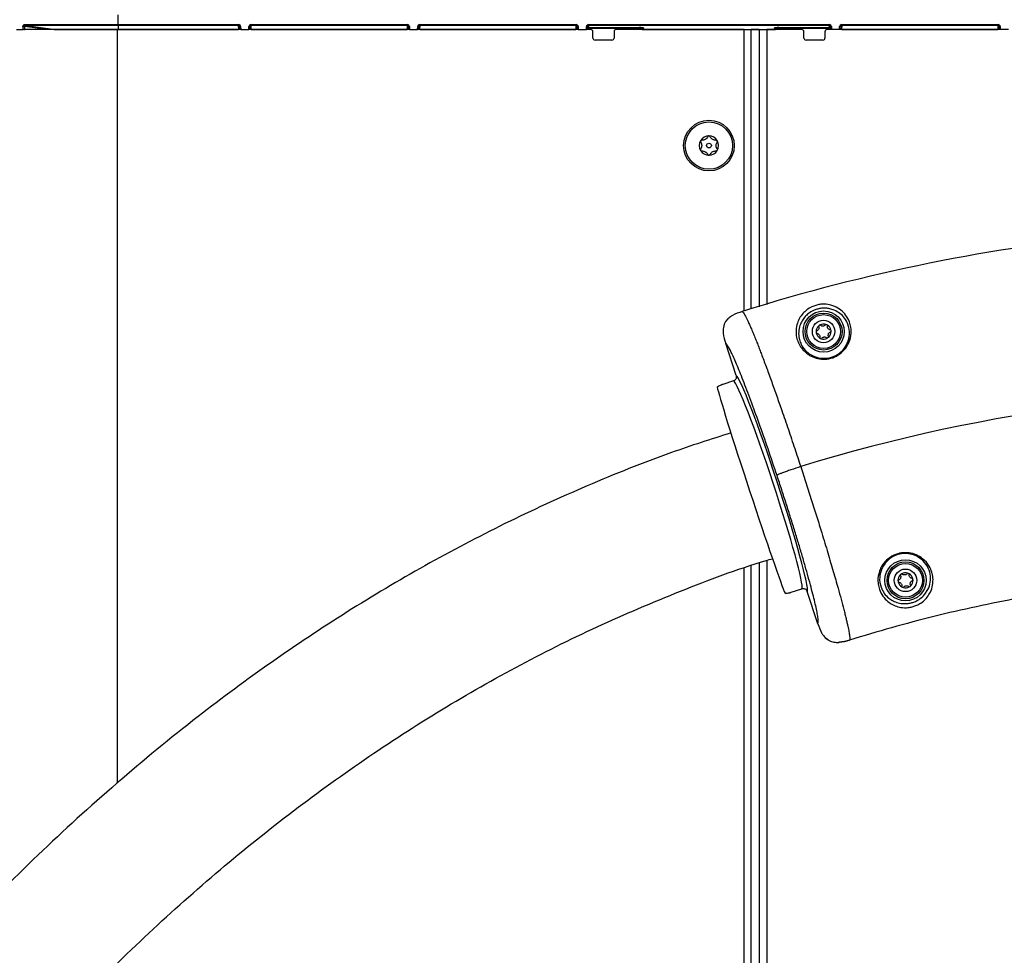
# Model space of a CAD drawing. Header units: millimetres. Extents: x 1141 to 9683, y 1625 to 6203.
# Tile 78 of 118: x 5142 to 5375, y 3826 to 4048. Entities that reach past the tile are written whole.
import ezdxf

# ---------------------------------------------------------------- set-up
doc = ezdxf.new("R2010")
doc.units = ezdxf.units.MM
doc.header["$LTSCALE"] = 25

msp = doc.modelspace()

# ---------------------------------------------------------------- linework, layer by layer
at = {"color": 7, "linetype": 'Continuous', "lineweight": 25}
for p, q in [((5164.93, 4047.01), (5164.93, 4049.31)), ((5148.11, 4045.81), (5142.7, 4046.53)), ((5142.76, 4047.01), (5164.93, 4047.01)), ((5164.93, 4046.78), (5142.88, 4046.78)), ((5164.93, 4047.01), (5193.45, 4047.01)), ((5164.93, 4047.01), (5164.93, 4046.78)), ((5193.45, 4046.78), (5164.93, 4046.78)), ((5164.93, 4046.78), (5164.93, 4045.86)), ((5193.45, 4046.78), (5193.45, 4047.01)), ((5193.48, 4045.88), (5193.45, 4046.78)), ((5193.72, 4045.81), (5193.7, 4046.53)), ((5193.95, 4046.52), (5193.97, 4045.81)), ((5195.88, 4045.81), (5195.9, 4046.52)), ((5196.15, 4046.53), (5196.13, 4045.81)), ((5196.4, 4046.78), (5196.37, 4045.88)), ((5196.4, 4047.01), (5233.45, 4047.01)), ((5196.4, 4046.78), (5196.4, 4047.01)), ((5233.45, 4046.78), (5196.4, 4046.78)), ((5233.45, 4046.78), (5233.45, 4047.01)), ((5233.48, 4045.88), (5233.45, 4046.78)), ((5233.72, 4045.81), (5233.7, 4046.53)), ((5233.95, 4046.52), (5233.97, 4045.81)), ((5235.88, 4045.81), (5235.9, 4046.52)), ((5236.15, 4046.53), (5236.13, 4045.81)), ((5236.4, 4046.78), (5236.37, 4045.88)), ((5236.4, 4047.01), (5273.45, 4047.01)), ((5236.4, 4046.78), (5236.4, 4047.01)), ((5273.45, 4046.78), (5236.4, 4046.78)), ((5273.45, 4046.78), (5273.45, 4047.01)), ((5273.48, 4045.88), (5273.45, 4046.78)), ((5273.72, 4045.81), (5273.7, 4046.53)), ((5273.95, 4046.52), (5273.97, 4045.81)), ((5275.88, 4045.81), (5275.9, 4046.52)), ((5276.15, 4046.53), (5276.13, 4045.81)), ((5276.4, 4046.78), (5276.39, 4046.29)), ((5276.39, 4046.29), (5288.39, 4046.29)), ((5276.39, 4046.05), (5276.39, 4046.29)), ((5276.4, 4047.01), (5333.45, 4047.01)), ((5276.4, 4046.78), (5276.4, 4047.01)), ((5333.45, 4046.78), (5276.4, 4046.78)), ((5288.39, 4046.29), (5288.39, 4046.05)), ((5289.38, 4046.21), (5289.38, 4046.14)), ((5320.47, 4046.14), (5320.47, 4046.21)), ((5321.46, 4046.29), (5333.46, 4046.29)), ((5321.46, 4046.05), (5321.46, 4046.29)), ((5333.45, 4046.78), (5333.45, 4047.01)), ((5333.46, 4046.29), (5333.45, 4046.78)), ((5333.46, 4046.29), (5333.46, 4046.05)), ((5333.72, 4045.81), (5333.7, 4046.53)), ((5333.95, 4046.52), (5333.97, 4045.81)), ((5335.88, 4045.81), (5335.9, 4046.52)), ((5336.15, 4046.53), (5336.13, 4045.81)), ((5336.4, 4046.78), (5336.37, 4045.88)), ((5336.4, 4047.01), (5373.45, 4047.01)), ((5336.4, 4046.78), (5336.4, 4047.01)), ((5373.45, 4046.78), (5336.4, 4046.78)), ((5373.45, 4046.78), (5373.45, 4047.01)), ((5373.48, 4045.88), (5373.45, 4046.78)), ((5373.72, 4045.81), (5373.7, 4046.53)), ((5373.95, 4046.52), (5373.97, 4045.81)), ((5140.8, 4045.81), (5142.38, 4045.81)), ((5164.68, 4045.81), (5142.46, 4045.81)), ((5142.72, 4045.81), (5142.9, 4045.81)), ((5149.94, 4045.86), (5164.93, 4045.86)), ((5193.72, 4045.81), (5164.68, 4045.81)), ((5164.68, 4045.81), (5164.68, 3867.18)), ((5164.93, 4045.86), (5193.23, 4045.86)), ((5164.93, 4045.86), (5164.93, 4045.81)), ((5193.23, 4045.86), (5193.23, 4045.81)), ((5193.97, 4045.81), (5193.72, 4045.81)), ((5193.97, 4045.81), (5195.88, 4045.81)), ((5196.13, 4045.81), (5195.88, 4045.81)), ((5233.72, 4045.81), (5196.13, 4045.81)), ((5196.62, 4045.86), (5233.23, 4045.86)), ((5196.62, 4045.81), (5196.62, 4045.86)), ((5233.23, 4045.81), (5233.23, 4045.86)), ((5233.97, 4045.81), (5233.72, 4045.81)), ((5233.97, 4045.81), (5235.88, 4045.81)), ((5236.13, 4045.81), (5235.88, 4045.81)), ((5273.72, 4045.81), (5236.13, 4045.81)), ((5236.62, 4045.86), (5273.23, 4045.86)), ((5236.62, 4045.81), (5236.62, 4045.86)), ((5273.23, 4045.81), (5273.23, 4045.86)), ((5273.97, 4045.81), (5273.72, 4045.81)), ((5273.97, 4045.81), (5275.88, 4045.81)), ((5276.13, 4045.81), (5275.88, 4045.81)), ((5276.93, 4045.81), (5276.13, 4045.81)), ((5276.39, 4046.05), (5276.38, 4045.81)), ((5288.39, 4046.05), (5276.39, 4046.05)), ((5277.43, 4043.81), (5277.43, 4045.31)), ((5282.43, 4045.31), (5282.43, 4043.81)), ((5313.29, 4045.81), (5282.93, 4045.81)), ((5288.38, 4045.81), (5288.39, 4046.05)), ((5289.13, 4045.97), (5289.13, 4045.81)), ((5289.13, 4045.86), (5320.72, 4045.86)), ((5313.29, 4045.81), (5314.93, 4045.81)), ((5313.29, 3979.11), (5313.29, 4045.81)), ((5314.93, 3979.58), (5314.93, 4045.81)), ((5316.8, 4045.81), (5314.93, 4045.81)), ((5316.8, 4045.81), (5318.63, 4045.81)), ((5316.8, 4045.81), (5316.8, 3980.11)), ((5326.93, 4045.81), (5318.63, 4045.81)), ((5318.63, 4045.81), (5318.63, 3980.63)), ((5320.72, 4045.81), (5320.72, 4045.97)), ((5333.46, 4046.05), (5321.46, 4046.05)), ((5321.46, 4046.05), (5321.47, 4045.81)), ((5327.43, 4043.81), (5327.43, 4045.31)), ((5332.43, 4045.31), (5332.43, 4043.81)), ((5333.72, 4045.81), (5332.93, 4045.81)), ((5333.47, 4045.81), (5333.46, 4046.05)), ((5333.97, 4045.81), (5333.72, 4045.81)), ((5335.88, 4045.81), (5333.97, 4045.81)), ((5336.13, 4045.81), (5335.88, 4045.81)), ((5373.72, 4045.81), (5336.13, 4045.81)), ((5336.62, 4045.86), (5373.23, 4045.86)), ((5336.62, 4045.81), (5336.62, 4045.86)), ((5373.23, 4045.81), (5373.23, 4045.86)), ((5373.97, 4045.81), (5373.72, 4045.81)), ((5375.88, 4045.81), (5373.97, 4045.81)), ((5281.93, 4043.31), (5277.93, 4043.31)), ((5331.93, 4043.31), (5327.93, 4043.31)), ((5334.62, 3979.28), (5333.8, 3979.56)), ((5309.42, 3977.24), (5308.88, 3976.58)), ((5308.56, 3975.97), (5308.34, 3975.15)), ((5311.4, 3963.8), (5308.91, 3971.38)), ((5310.77, 3962.53), (5308.18, 3961.68)), ((5310.77, 3962.53), (5310.88, 3962.58)), ((5311.43, 3963.68), (5311.4, 3963.8)), ((5313.29, 3150.81), (5313.29, 3918.07)), ((5314.93, 3150.81), (5314.93, 3918.65)), ((5316.8, 3919.33), (5316.8, 3150.81)), ((5318.63, 3919.97), (5318.63, 3150.81)), ((5324.4, 3912.39), (5326.98, 3913.24)), ((5327.1, 3913.27), (5326.98, 3913.24)), ((5328.24, 3912.6), (5328.2, 3912.71)), ((5330.77, 3904.93), (5328.24, 3912.6)), ((5356.13, 3911.97), (5356.82, 3913.06)), ((5332.5, 3901.63), (5333.15, 3901.11)), ((5333.15, 3901.11), (5332.5, 3901.63)), ((5333.75, 3900.8), (5334.55, 3900.58))]:
    msp.add_line(p, q, dxfattribs=at)
at = {"color": 7, "linetype": 'Continuous', "lineweight": 25, "flags": 128}
for points in [[(5142.38, 4045.81), (5142.37, 4046.31), (5142.37, 4046.31), (5142.36, 4046.52)], [(5142.7, 4046.53), (5142.71, 4046.32), (5142.72, 4045.81)], [(5142.88, 4046.78), (5143.17, 4046.74), (5144.31, 4046.59), (5148.86, 4045.98), (5149.6, 4045.88)]]:
    msp.add_lwpolyline(points, dxfattribs=at)
at = {"color": 7, "linetype": 'Continuous', "lineweight": 25}
for centre, radius in [((5304.93, 4018.31), 6), ((5304.93, 4018.31), 5.6), ((5304.93, 4018.31), 0.571), ((5332.1, 3974.22), 4.88), ((5332.1, 3974.22), 4.38), ((5332.1, 3974.22), 4), ((5332.1, 3974.22), 2.67), ((5351.51, 3915.23), 4.88), ((5351.51, 3915.23), 4.38), ((5351.51, 3915.23), 4), ((5351.51, 3915.23), 2.67)]:
    msp.add_circle(centre, radius, dxfattribs=at)
for centre, radius, start, end in [((5142.45, 4048.7), 2.18, 267.6704, 276.6979), ((5142.98, 4046.98), 0.223, 173.1286, 244.4397), ((5193.86, 4047.25), 0.734, 257.1882, 276.8254), ((5195.99, 4047.25), 0.734, 263.1746, 282.8118), ((5233.86, 4047.25), 0.734, 257.1882, 276.8254), ((5235.99, 4047.25), 0.734, 263.1746, 282.8118), ((5273.86, 4047.25), 0.734, 257.1882, 276.8254), ((5275.99, 4047.25), 0.734, 263.1746, 282.8118), ((5276.39, 4046.04), 0.25, 89.9072, 177.9204), ((5289.38, 4045.96), 0.25, 89.9072, 177.9204), ((5320.47, 4045.96), 0.25, 2.0796, 90.0928), ((5333.46, 4046.04), 0.25, 2.0796, 90.0928), ((5333.86, 4047.25), 0.734, 257.1882, 276.8254), ((5335.99, 4047.25), 0.734, 263.1746, 282.8118), ((5373.86, 4047.25), 0.734, 257.1882, 276.8254), ((5149.61, 4045.68), 0.198, 91.7704, 139.7564), ((5149.91, 4045.75), 0.114, 31.1035, 76.2334), ((5193.48, 4045.63), 0.25, 45.7832, 90.0334), ((5196.37, 4045.63), 0.25, 89.9666, 134.2168), ((5233.48, 4045.63), 0.25, 45.7864, 90.0301), ((5236.37, 4045.63), 0.25, 89.9699, 134.2136), ((5273.48, 4045.63), 0.25, 45.7832, 90.0334), ((5276.26, 4044.25), 1.8, 86.0129, 93.9871), ((5276.93, 4045.31), 0.5, 0, 90), ((5282.93, 4045.31), 0.5, 90, 180), ((5289.38, 4045.89), 0.25, 89.9072, 177.9204), ((5320.47, 4045.89), 0.25, 2.0796, 90.0928), ((5326.93, 4045.31), 0.5, 0, 90), ((5332.93, 4045.31), 0.5, 90, 180), ((5333.59, 4044.25), 1.8, 86.0129, 93.9871), ((5336.37, 4045.63), 0.25, 89.9699, 134.2136), ((5373.48, 4045.63), 0.25, 45.7832, 90.0334), ((5277.93, 4043.81), 0.5, 180, 270), ((5281.93, 4043.81), 0.5, 270, 0), ((5327.93, 4043.81), 0.5, 180, 270), ((5331.93, 4043.81), 0.5, 270, 0), ((5304.93, 4018.31), 2.28, 90, 150), ((5304.93, 4018.31), 2.28, 30, 90), ((5304.93, 4018.31), 2.29, 150, 210), ((5304.93, 4018.31), 2.29, 330, 30), ((5304.93, 4018.31), 2.29, 210, 270), ((5304.93, 4018.31), 2.29, 270, 330), ((5444.74, 3558.21), 440.97, 95.4972, 107.4086), ((5332.1, 3974.22), 1.78, 132.9329, 177.9329), ((5332.1, 3974.22), 1.78, 177.9329, 192.9329), ((5332.1, 3974.22), 1.78, 192.9329, 237.9329), ((5332.1, 3974.22), 1.78, 117.9329, 132.9329), ((5332.1, 3974.22), 1.78, 72.9329, 117.9329), ((5332.1, 3974.22), 1.78, 57.9329, 72.9329), ((5332.1, 3974.22), 1.78, 12.9329, 57.9329), ((5332.1, 3974.22), 1.78, 312.9329, 357.9329), ((5332.1, 3974.22), 1.78, 357.9329, 12.9329), ((5332.1, 3974.22), 1.78, 237.9329, 252.9329), ((5332.1, 3974.22), 1.78, 252.9329, 297.9329), ((5332.1, 3974.22), 1.78, 297.9329, 312.9329), ((5444.74, 3558.21), 401.74, 87.3166, 107.0909), ((5351.51, 3915.23), 1.78, 134.4832, 179.4832), ((5351.51, 3915.23), 1.78, 119.4832, 134.4832), ((5351.51, 3915.23), 1.78, 74.4832, 119.4832), ((5351.51, 3915.23), 1.78, 59.4832, 74.4832), ((5351.51, 3915.23), 1.78, 14.4832, 59.4832), ((5351.51, 3915.23), 1.78, 359.4832, 14.4832), ((5351.51, 3915.23), 1.78, 179.4832, 194.4832), ((5351.51, 3915.23), 1.78, 194.4832, 239.4832), ((5351.51, 3915.23), 1.78, 239.4832, 254.4832), ((5351.51, 3915.23), 1.78, 254.4832, 299.4832), ((5351.51, 3915.23), 1.78, 299.4832, 314.4832), ((5351.51, 3915.23), 1.78, 314.4832, 359.4832)]:
    msp.add_arc(centre, radius, start, end, dxfattribs=at)
for centre, major_axis, ratio, start_param, end_param in [((5193.45, 4046.5), (-0.012, 0.505), 0.990434, 4.724603, 6.260594), ((5193.45, 4046.52), (-0.006, 0.255), 0.978262, 4.723072, 6.259063), ((5196.4, 4046.5), (0.012, 0.505), 0.990434, 0.022592, 1.558583), ((5196.4, 4046.52), (0.006, 0.255), 0.978262, 0.024122, 1.560114), ((5233.45, 4046.5), (-0.012, 0.505), 0.990434, 4.724603, 6.260594), ((5233.45, 4046.52), (-0.006, 0.255), 0.978262, 4.723072, 6.259063), ((5236.4, 4046.5), (0.012, 0.505), 0.990434, 0.022592, 1.558583), ((5236.4, 4046.52), (0.006, 0.255), 0.978262, 0.024122, 1.560114), ((5273.45, 4046.5), (-0.012, 0.505), 0.990434, 4.724603, 6.260594), ((5273.45, 4046.52), (-0.006, 0.255), 0.978262, 4.723072, 6.259063), ((5276.4, 4046.5), (0.012, 0.505), 0.990434, 0.022592, 1.558583), ((5276.4, 4046.52), (0.006, 0.255), 0.978262, 0.024122, 1.560114), ((5288.38, 4046.21), (1, 0), 0.076539, 6.28049, 7.850068), ((5321.47, 4046.21), (1, 0), 0.076539, 1.57471, 3.144288), ((5333.45, 4046.5), (-0.012, 0.505), 0.990434, 4.724603, 6.260594), ((5333.45, 4046.52), (-0.006, 0.255), 0.978262, 4.723072, 6.259063), ((5336.4, 4046.5), (0.012, 0.505), 0.990434, 0.022592, 1.558583), ((5336.4, 4046.52), (0.006, 0.255), 0.978262, 0.024122, 1.560114), ((5373.45, 4046.5), (-0.012, 0.505), 0.990434, 4.724603, 6.260594), ((5373.45, 4046.52), (-0.006, 0.255), 0.978262, 4.723072, 6.259063), ((5193.23, 4045.88), (0.25, 0), 0.076539, 4.716303, 6.285881), ((5196.62, 4045.88), (0.25, 0), 0.076539, 3.138897, 4.708475), ((5233.23, 4045.88), (0.25, 0), 0.076539, 4.716303, 6.285881), ((5236.62, 4045.88), (0.25, 0), 0.076539, 3.138897, 4.708475), ((5273.23, 4045.88), (0.25, 0), 0.076539, 4.716303, 6.285881), ((5288.38, 4045.96), (0.751, 0.009), 0.113553, 6.277815, 7.847393), ((5288.38, 4046.14), (1, 0), 0.076133, 5.8617, 6.280518), ((5321.47, 4046.14), (1, 0), 0.076133, 3.14426, 3.750572), ((5321.47, 4045.96), (0.751, -0.009), 0.113553, 1.577385, 3.146963), ((5336.62, 4045.88), (0.25, 0), 0.076539, 3.138897, 4.708475), ((5373.23, 4045.88), (0.25, 0), 0.076539, 4.716303, 6.285881), ((5318.79, 3937.86), (-8.12, 24.7), 0.054423, 3.205983, 6.218795), ((5319.74, 3938.17), (-8.44, 25.65), 0.052408, 3.205538, 6.21924), ((5314.99, 3936.61), (-8.13, 24.7), 0.017455, 0.150986, 2.990606), ((5317.06, 3937.29), (-8.12, 24.7), 0.615184, 0.077507, 0.131309), ((5317.06, 3937.29), (-8.12, 24.7), 0.615184, 3.010284, 3.064086)]:
    msp.add_ellipse(centre, major_axis=major_axis, ratio=ratio, start_param=start_param, end_param=end_param, dxfattribs=at)
for points, knots in [([(5142.36, 4046.52), (5142.37, 4046.58), (5142.37, 4046.69), (5142.44, 4046.84), (5142.55, 4046.95), (5142.66, 4047), (5142.73, 4047), (5142.76, 4047.01)], [0, 0, 0, 0, 0.222484, 0.445348, 0.666655, 0.885113, 1, 1, 1, 1]), ([(5142.7, 4046.53), (5142.7, 4046.56), (5142.7, 4046.62), (5142.73, 4046.69), (5142.78, 4046.75), (5142.83, 4046.78), (5142.87, 4046.78), (5142.88, 4046.78)], [0, 0, 0, 0, 0.227409, 0.4524127, 0.6724021, 0.8871926, 1, 1, 1, 1]), ([(5142.72, 4045.81), (5142.7, 4045.81), (5142.66, 4045.81), (5142.59, 4045.81), (5142.5, 4045.81), (5142.43, 4045.81), (5142.39, 4045.81), (5142.38, 4045.81)], [0, 0, 0, 0, 0.218975, 0.437978, 0.656304, 0.873826, 1, 1, 1, 1]), ([(5149.6, 4045.88), (5149.62, 4045.88), (5149.66, 4045.87), (5149.74, 4045.87), (5149.82, 4045.86), (5149.89, 4045.86), (5149.93, 4045.86), (5149.94, 4045.86)], [0, 0, 0, 0, 0.224367, 0.448742, 0.672005, 0.893891, 1, 1, 1, 1]), ([(5289.13, 4045.9), (5289.14, 4045.93), (5289.15, 4045.99), (5289.19, 4046.05), (5289.23, 4046.09), (5289.26, 4046.11), (5289.28, 4046.11), (5289.28, 4046.11), (5289.28, 4046.11)], [0, 0, 0, 0, 0.248626, 0.438165, 0.598805, 0.734948, 0.867511, 1, 1, 1, 1]), ([(5320.57, 4046.11), (5320.57, 4046.11), (5320.57, 4046.11), (5320.58, 4046.11), (5320.62, 4046.09), (5320.67, 4046.05), (5320.71, 4045.98), (5320.71, 4045.93), (5320.72, 4045.9)], [0, 0, 0, 0, 0.055699, 0.256612, 0.405425, 0.586504, 0.80874, 1, 1, 1, 1]), ([(5304.93, 4020.6), (5304.91, 4020.6), (5304.87, 4020.59), (5304.81, 4020.57), (5304.74, 4020.53), (5304.7, 4020.48), (5304.68, 4020.45), (5304.68, 4020.44)], [0, 0, 0, 0, 0.144659, 0.349858, 0.573631, 0.912966, 1, 1, 1, 1]), ([(5305.17, 4020.44), (5305.15, 4020.48), (5305.12, 4020.53), (5305.04, 4020.58), (5304.97, 4020.59), (5304.93, 4020.6), (5304.93, 4020.6)], [0, 0, 0, 0, 0.410013, 0.666036, 0.923851, 1, 1, 1, 1]), ([(5302.95, 4019.45), (5302.94, 4019.45), (5302.93, 4019.42), (5302.91, 4019.37), (5302.91, 4019.29), (5302.92, 4019.22), (5302.95, 4019.18), (5302.95, 4019.17)], [0, 0, 0, 0, 0.070244, 0.27602, 0.490036, 0.801573, 1, 1, 1, 1]), ([(5303.2, 4019.59), (5303.17, 4019.59), (5303.11, 4019.59), (5303.03, 4019.55), (5302.98, 4019.5), (5302.96, 4019.47), (5302.95, 4019.45)], [0, 0, 0, 0, 0.350437, 0.617952, 0.843254, 1, 1, 1, 1]), ([(5302.95, 4019.17), (5303.02, 4019.05), (5303.13, 4018.86), (5303.21, 4018.52), (5303.22, 4018.24), (5303.18, 4017.94), (5303.09, 4017.68), (5302.99, 4017.52), (5302.95, 4017.46)], [0, 0, 0, 0, 0.256467, 0.397858, 0.540591, 0.662997, 0.855732, 1, 1, 1, 1]), ([(5304.68, 4020.44), (5304.61, 4020.33), (5304.5, 4020.14), (5304.25, 4019.91), (5304.01, 4019.75), (5303.73, 4019.64), (5303.46, 4019.59), (5303.28, 4019.59), (5303.2, 4019.59)], [0, 0, 0, 0, 0.256415, 0.397811, 0.54055, 0.662961, 0.855671, 1, 1, 1, 1]), ([(5306.65, 4019.59), (5306.51, 4019.59), (5306.3, 4019.59), (5305.97, 4019.69), (5305.72, 4019.83), (5305.48, 4020.01), (5305.29, 4020.22), (5305.21, 4020.38), (5305.17, 4020.44)], [0, 0, 0, 0, 0.256477, 0.397866, 0.540599, 0.663004, 0.855744, 1, 1, 1, 1]), ([(5306.9, 4017.46), (5306.83, 4017.58), (5306.72, 4017.76), (5306.64, 4018.1), (5306.63, 4018.38), (5306.67, 4018.69), (5306.76, 4018.95), (5306.86, 4019.1), (5306.9, 4019.17)], [0, 0, 0, 0, 0.256467, 0.397858, 0.540591, 0.662997, 0.855732, 1, 1, 1, 1]), ([(5306.9, 4019.45), (5306.9, 4019.46), (5306.88, 4019.49), (5306.85, 4019.53), (5306.78, 4019.57), (5306.71, 4019.59), (5306.67, 4019.59), (5306.65, 4019.59)], [0, 0, 0, 0, 0.062337, 0.268446, 0.481648, 0.790496, 1, 1, 1, 1]), ([(5306.9, 4019.17), (5306.91, 4019.19), (5306.94, 4019.24), (5306.94, 4019.32), (5306.93, 4019.4), (5306.91, 4019.44), (5306.9, 4019.45)], [0, 0, 0, 0, 0.336736, 0.607079, 0.833855, 1, 1, 1, 1]), ([(5302.95, 4017.46), (5302.94, 4017.43), (5302.91, 4017.38), (5302.91, 4017.3), (5302.92, 4017.23), (5302.94, 4017.19), (5302.95, 4017.17)], [0, 0, 0, 0, 0.336736, 0.607079, 0.833855, 1, 1, 1, 1]), ([(5302.95, 4017.17), (5302.95, 4017.16), (5302.97, 4017.14), (5303, 4017.1), (5303.07, 4017.05), (5303.14, 4017.03), (5303.18, 4017.03), (5303.2, 4017.03)], [0, 0, 0, 0, 0.062337, 0.268446, 0.481648, 0.790496, 1, 1, 1, 1]), ([(5303.2, 4017.03), (5303.34, 4017.03), (5303.55, 4017.03), (5303.88, 4016.93), (5304.13, 4016.8), (5304.37, 4016.61), (5304.56, 4016.4), (5304.64, 4016.24), (5304.68, 4016.18)], [0, 0, 0, 0, 0.2564766, 0.3978664, 0.5405986, 0.6630042, 0.8557439, 1, 1, 1, 1]), ([(5304.68, 4016.18), (5304.7, 4016.15), (5304.73, 4016.1), (5304.81, 4016.04), (5304.88, 4016.03), (5304.92, 4016.03), (5304.93, 4016.03)], [0, 0, 0, 0, 0.410013, 0.666036, 0.923851, 1, 1, 1, 1]), ([(5304.93, 4016.03), (5304.94, 4016.03), (5304.98, 4016.03), (5305.04, 4016.05), (5305.11, 4016.09), (5305.15, 4016.14), (5305.17, 4016.17), (5305.17, 4016.18)], [0, 0, 0, 0, 0.144659, 0.349858, 0.573631, 0.912966, 1, 1, 1, 1]), ([(5305.17, 4016.18), (5305.24, 4016.3), (5305.35, 4016.48), (5305.6, 4016.72), (5305.84, 4016.87), (5306.12, 4016.98), (5306.39, 4017.04), (5306.57, 4017.03), (5306.65, 4017.03)], [0, 0, 0, 0, 0.256415, 0.397811, 0.54055, 0.662961, 0.855671, 1, 1, 1, 1]), ([(5306.65, 4017.03), (5306.68, 4017.03), (5306.74, 4017.03), (5306.82, 4017.07), (5306.87, 4017.12), (5306.89, 4017.15), (5306.9, 4017.17)], [0, 0, 0, 0, 0.3504374, 0.6179521, 0.8432543, 1, 1, 1, 1]), ([(5306.9, 4017.17), (5306.91, 4017.18), (5306.92, 4017.2), (5306.94, 4017.26), (5306.94, 4017.33), (5306.93, 4017.4), (5306.9, 4017.44), (5306.9, 4017.46)], [0, 0, 0, 0, 0.070244, 0.2760198, 0.4900363, 0.8015734, 1, 1, 1, 1]), ([(5312.81, 3978.97), (5312.01, 3978.71), (5311.11, 3978.42), (5310.31, 3977.93), (5310.23, 3977.88)], [0, 0, 0, 0, 0.896957, 1, 1, 1, 1]), ([(5312.81, 3978.97), (5312.01, 3978.71), (5311.11, 3978.42), (5310.31, 3977.93), (5310.23, 3977.88)], [0, 0, 0, 0, 0.897277, 1, 1, 1, 1]), ([(5312.81, 3978.97), (5312.87, 3978.94), (5312.99, 3978.85), (5313.27, 3978.45), (5313.69, 3977.68), (5314.21, 3976.61), (5314.74, 3975.41), (5315.21, 3974.3), (5315.69, 3973.15), (5316.16, 3971.97), (5316.62, 3970.81), (5317.06, 3969.67), (5317.71, 3967.97), (5318.6, 3965.58), (5319.78, 3962.35), (5320.97, 3958.99), (5322.29, 3955.23), (5323.72, 3951.07), (5325.22, 3946.6), (5326.2, 3943.64), (5326.67, 3942.21)], [0, 0, 0, 0, 0.042876, 0.095378, 0.157504, 0.229249, 0.274551, 0.316982, 0.356545, 0.393237, 0.427059, 0.458011, 0.486092, 0.559139, 0.62967, 0.697686, 0.763188, 0.84659, 0.925527, 1, 1, 1, 1]), ([(5334.74, 3980.17), (5335.24, 3979.91), (5336.28, 3979.35), (5337.44, 3978.11), (5338.22, 3976.7), (5338.61, 3975.23), (5338.7, 3973.6), (5338.29, 3971.73), (5337.17, 3969.91), (5335.65, 3968.59), (5333.86, 3967.8), (5332, 3967.58), (5330.25, 3967.85), (5328.79, 3968.5), (5327.65, 3969.36), (5326.74, 3970.38), (5326.07, 3971.56), (5325.61, 3973), (5325.5, 3974.57), (5325.79, 3976.09), (5326.36, 3977.4), (5327.1, 3978.44), (5328.05, 3979.35), (5329.09, 3980.01), (5330.21, 3980.45), (5331.27, 3980.68), (5332.56, 3980.74), (5333.74, 3980.56), (5334.45, 3980.28), (5334.74, 3980.17)], [0, 0, 0, 0, 0.0488788, 0.102041, 0.1551738, 0.1924517, 0.2296821, 0.2846153, 0.3276444, 0.3639887, 0.4003618, 0.4336464, 0.4668802, 0.5012278, 0.5320283, 0.5628916, 0.600307, 0.6377763, 0.6886323, 0.7395246, 0.7782828, 0.8169767, 0.8475302, 0.8782588, 0.8964848, 0.9147646, 0.9371608, 0.9743981, 1, 1, 1, 1]), ([(5333.8, 3979.56), (5333.5, 3979.63), (5333.06, 3979.72), (5332.24, 3979.77), (5331.46, 3979.73), (5330.48, 3979.51), (5329.45, 3979.11), (5328.49, 3978.51), (5327.62, 3977.69), (5326.94, 3976.75), (5326.41, 3975.56), (5326.13, 3974.19), (5326.22, 3972.75), (5326.62, 3971.44), (5327.23, 3970.36), (5328.07, 3969.42), (5329.12, 3968.64), (5330.46, 3968.05), (5332.07, 3967.8), (5333.81, 3968.01), (5335.46, 3968.73), (5336.87, 3969.95), (5337.91, 3971.63), (5338.38, 3973.81), (5338.01, 3975.83), (5337.11, 3977.43), (5336.04, 3978.55), (5335.08, 3979.05), (5334.62, 3979.28)], [0, 0, 0, 0, 0.026727, 0.038228, 0.060748, 0.078905, 0.097065, 0.128203, 0.159647, 0.19986, 0.240137, 0.293105, 0.346034, 0.384775, 0.423458, 0.455051, 0.486576, 0.521416, 0.554925, 0.588361, 0.624901, 0.661567, 0.705294, 0.76163, 0.838513, 0.893826, 0.949171, 1, 1, 1, 1]), ([(5308.88, 3976.58), (5308.82, 3976.49), (5308.7, 3976.29), (5308.61, 3976.08), (5308.56, 3975.97)], [0, 0, 0, 0, 0.501399, 1, 1, 1, 1]), ([(5310.23, 3977.88), (5310.08, 3977.78), (5309.8, 3977.59), (5309.54, 3977.35), (5309.42, 3977.24)], [0, 0, 0, 0, 0.519637, 1, 1, 1, 1]), ([(5308.34, 3975.15), (5308.32, 3974.98), (5308.28, 3974.64), (5308.29, 3974.29), (5308.29, 3974.12)], [0, 0, 0, 0, 0.488121, 1, 1, 1, 1]), ([(5308.29, 3974.12), (5308.3, 3974.02), (5308.36, 3973.09), (5308.65, 3972.19), (5308.91, 3971.38)], [0, 0, 0, 0, 0.103117, 1, 1, 1, 1]), ([(5330.89, 3975.52), (5330.93, 3975.43), (5331.01, 3975.26), (5331.01, 3974.97), (5330.93, 3974.71), (5330.77, 3974.5), (5330.57, 3974.35), (5330.41, 3974.3), (5330.32, 3974.28)], [0, 0, 0, 0, 0.181278, 0.363247, 0.530181, 0.678103, 0.829119, 1, 1, 1, 1]), ([(5330.37, 3973.82), (5330.46, 3973.81), (5330.65, 3973.8), (5330.9, 3973.65), (5331.09, 3973.45), (5331.19, 3973.21), (5331.22, 3972.96), (5331.18, 3972.8), (5331.16, 3972.71)], [0, 0, 0, 0, 0.18129, 0.363258, 0.530191, 0.678112, 0.829129, 1, 1, 1, 1]), ([(5332.62, 3975.92), (5332.57, 3975.84), (5332.46, 3975.68), (5332.21, 3975.54), (5331.94, 3975.48), (5331.68, 3975.51), (5331.45, 3975.61), (5331.33, 3975.73), (5331.27, 3975.79)], [0, 0, 0, 0, 0.1813026, 0.3632693, 0.5302003, 0.6781213, 0.829139, 1, 1, 1, 1]), ([(5333.83, 3974.62), (5333.74, 3974.62), (5333.55, 3974.64), (5333.3, 3974.78), (5333.11, 3974.99), (5333.01, 3975.22), (5332.98, 3975.48), (5333.02, 3975.64), (5333.04, 3975.72)], [0, 0, 0, 0, 0.18129, 0.363258, 0.530191, 0.678112, 0.829129, 1, 1, 1, 1]), ([(5333.31, 3972.92), (5333.27, 3973), (5333.19, 3973.17), (5333.19, 3973.46), (5333.27, 3973.73), (5333.43, 3973.93), (5333.63, 3974.09), (5333.79, 3974.13), (5333.88, 3974.15)], [0, 0, 0, 0, 0.181278, 0.363247, 0.530181, 0.678103, 0.829119, 1, 1, 1, 1]), ([(5331.58, 3972.52), (5331.63, 3972.6), (5331.74, 3972.75), (5331.99, 3972.9), (5332.26, 3972.95), (5332.52, 3972.92), (5332.75, 3972.83), (5332.87, 3972.71), (5332.93, 3972.65)], [0, 0, 0, 0, 0.181303, 0.363269, 0.5302, 0.678121, 0.829139, 1, 1, 1, 1]), ([(5321.06, 3940.09), (5320.35, 3942.21), (5318.93, 3946.46), (5316.82, 3952.49), (5314.82, 3958), (5313, 3962.78), (5311.43, 3966.65), (5310.23, 3969.34), (5309.36, 3970.98), (5309.06, 3971.25), (5308.91, 3971.38)], [0, 0, 0, 0, 0.128934, 0.258167, 0.386798, 0.516233, 0.644918, 0.774172, 0.887013, 1, 1, 1, 1]), ([(5310.88, 3962.58), (5310.9, 3962.59), (5311.01, 3962.64), (5311.19, 3962.78), (5311.38, 3963.04), (5311.47, 3963.36), (5311.45, 3963.58), (5311.43, 3963.68)], [0, 0, 0, 0, 0.042433, 0.27632, 0.512292, 0.756341, 1, 1, 1, 1]), ([(5307.01, 3961.12), (5306.97, 3961.09), (5306.9, 3961.05), (5306.9, 3961.02), (5306.89, 3961.01)], [0, 0, 0, 0, 0.634902, 1, 1, 1, 1]), ([(5308.18, 3961.68), (5308.15, 3961.67), (5308.07, 3961.65), (5307.92, 3961.59), (5307.84, 3961.55), (5307.78, 3961.53)], [0, 0, 0, 0, 0.165683, 0.433593, 1, 1, 1, 1]), ([(5310.13, 3950.19), (5305.41, 3948.68), (5293.88, 3944.97), (5276, 3937.78), (5256.5, 3928.85), (5237.53, 3918.85), (5219.07, 3907.87), (5201.13, 3895.91), (5182.87, 3882.4), (5164.37, 3867.21), (5145.72, 3850.19), (5127.71, 3832.06), (5110.33, 3812.84), (5093.59, 3792.56), (5077.48, 3771.28), (5061.49, 3748.28), (5045.7, 3723.5), (5030.2, 3696.9), (5015.46, 3669.27), (5002.49, 3642.74), (4991.08, 3617.54), (4981.13, 3593.95), (4971.8, 3570.27), (4963.14, 3546.72), (4955.18, 3523.58), (4947.89, 3500.94), (4941.28, 3479.02), (4935.3, 3457.88), (4929.9, 3437.56), (4925.03, 3418.12), (4920.6, 3399.34), (4916.58, 3381.28), (4912.95, 3363.96), (4910.05, 3349.33), (4907.76, 3337.19), (4906.31, 3329.26), (4905.31, 3323.61), (4904.75, 3320.42), (4904.33, 3318), (4904.05, 3316.37), (4903.82, 3315.07), (4903.57, 3313.57), (4903.23, 3311.55), (4902.79, 3308.97), (4902.27, 3305.81), (4901.61, 3301.81), (4900.81, 3296.89), (4899.88, 3290.96), (4898.84, 3284.24), (4897.6, 3275.9), (4896.15, 3265.79), (4894.49, 3253.71), (4892.76, 3240.31), (4891.13, 3226.75), (4889.6, 3213.21), (4888.22, 3200.04), (4886.91, 3186.56), (4885.16, 3167.08), (4883.23, 3142), (4881.42, 3111.6), (4880.16, 3082.46), (4879.4, 3054.58), (4879.06, 3027.98), (4879.09, 3002.42), (4879.46, 2977.9), (4880.12, 2954.44), (4881.04, 2932.05), (4882.09, 2912.16), (4883.2, 2894.61), (4884.31, 2879.27), (4885.53, 2864.26), (4886.89, 2849.07), (4888.45, 2833.19), (4890.26, 2816.47), (4892.44, 2798.07), (4895.06, 2777.95), (4898.21, 2756.06), (4901.82, 2733.19), (4905.96, 2709.38), (4910.63, 2684.84), (4915.87, 2659.63), (4921.74, 2633.82), (4928.3, 2607.32), (4935.11, 2582.09), (4942.07, 2558.26), (4948.94, 2536.28), (4956.11, 2514.84), (4963.42, 2494.38), (4970.75, 2475.1), (4978.08, 2456.99), (4985.36, 2440.03), (4992.61, 2424.09), (5000.15, 2408.42), (5007.97, 2393.14), (5016.06, 2378.32), (5023.96, 2364.72), (5031.66, 2352.3), (5038.2, 2342.37), (5043.83, 2334.24), (5048.85, 2327.26), (5054.63, 2319.6), (5061.18, 2311.34), (5068.52, 2302.56), (5076.66, 2293.36), (5086.04, 2283.34), (5096.75, 2272.57), (5108.85, 2261.14), (5121.87, 2249.48), (5135.76, 2237.62), (5150.39, 2225.5), (5165.63, 2213.02), (5179.66, 2201.37), (5192.28, 2190.47), (5203.38, 2180.35), (5213.04, 2171.06), (5218.75, 2164.85), (5220.97, 2162.44)], [0, 0, 0, 0, 0.007143, 0.017471, 0.027775, 0.038076, 0.048395, 0.058752, 0.069162, 0.081157, 0.093289, 0.105576, 0.118033, 0.130673, 0.143508, 0.156545, 0.171096, 0.185902, 0.200967, 0.21629, 0.22851, 0.240886, 0.253239, 0.265239, 0.277095, 0.288539, 0.299556, 0.310128, 0.320243, 0.329886, 0.339047, 0.348077, 0.356572, 0.364577, 0.369592, 0.37439, 0.376215, 0.37787, 0.379055, 0.37976, 0.380253, 0.380962, 0.381947, 0.383209, 0.384747, 0.386562, 0.389058, 0.391942, 0.395213, 0.398873, 0.404097, 0.409956, 0.416453, 0.423591, 0.429651, 0.436107, 0.442687, 0.449185, 0.464317, 0.47896, 0.493101, 0.506385, 0.519175, 0.531467, 0.543255, 0.554537, 0.565309, 0.575571, 0.583276, 0.590666, 0.597751, 0.605001, 0.612673, 0.620763, 0.629266, 0.639397, 0.650041, 0.661184, 0.672814, 0.684915, 0.697243, 0.709992, 0.723143, 0.736676, 0.747761, 0.759029, 0.769988, 0.780479, 0.790501, 0.799887, 0.808824, 0.817318, 0.825377, 0.834171, 0.842412, 0.850118, 0.85731, 0.864006, 0.867766, 0.87206, 0.876884, 0.882218, 0.888044, 0.894347, 0.901113, 0.909345, 0.918138, 0.927474, 0.937332, 0.947687, 0.958508, 0.969759, 0.977871, 0.986166, 0.994638, 1, 1, 1, 1]), ([(5326.67, 3942.21), (5325.89, 3941.95), (5324.73, 3941.56), (5323.28, 3941.06), (5322.35, 3940.72), (5321.69, 3940.46), (5321.15, 3940.22), (5321.1, 3940.14), (5321.06, 3940.09)], [0, 0, 0, 0, 0.254836, 0.380326, 0.5, 0.619682, 0.745187, 1, 1, 1, 1]), ([(5326.67, 3942.21), (5327.11, 3940.86), (5327.99, 3938.17), (5329.27, 3934.17), (5330.5, 3930.26), (5331.8, 3926.07), (5333.12, 3921.7), (5334.42, 3917.3), (5335.45, 3913.67), (5336.27, 3910.69), (5336.8, 3908.69), (5337.17, 3907.21), (5337.43, 3906.17), (5337.65, 3905.21), (5337.89, 3904.13), (5338.12, 3903), (5338.27, 3902.03), (5338.32, 3901.36), (5338.27, 3901.17), (5338.24, 3901.08)], [0, 0, 0, 0, 0.065988, 0.131449, 0.196385, 0.260798, 0.345842, 0.429962, 0.513161, 0.575109, 0.638481, 0.670712, 0.703299, 0.736243, 0.769544, 0.827045, 0.888947, 0.942994, 1, 1, 1, 1]), ([(5330.77, 3904.93), (5330.81, 3905.1), (5330.89, 3905.38), (5330.76, 3906.42), (5330.56, 3907.62), (5330.24, 3909.13), (5329.81, 3910.93), (5329.28, 3913.01), (5328.65, 3915.36), (5327.93, 3917.94), (5327.13, 3920.73), (5326.25, 3923.69), (5325.31, 3926.8), (5324.3, 3930.04), (5323.25, 3933.35), (5322.17, 3936.72), (5321.43, 3938.97), (5321.06, 3940.09)], [0, 0, 0, 0, 0.098005, 0.162594, 0.227153, 0.291497, 0.355869, 0.420228, 0.484598, 0.549057, 0.613699, 0.677866, 0.742121, 0.806675, 0.871266, 0.935632, 1, 1, 1, 1]), ([(5308.51, 2065.98), (5307.16, 2070.96), (5304.51, 2080.74), (5299.72, 2094.67), (5294.52, 2107.7), (5288.91, 2119.81), (5282.97, 2131.08), (5276.25, 2142.45), (5268.68, 2153.81), (5260.25, 2165.08), (5251.64, 2175.49), (5242.92, 2185.15), (5234.15, 2194.17), (5225.38, 2202.63), (5216.67, 2210.63), (5206.5, 2219.59), (5194.94, 2229.39), (5182.13, 2239.99), (5169.86, 2250.08), (5158.15, 2259.8), (5147.08, 2269.22), (5136.63, 2278.4), (5126.7, 2287.49), (5117.11, 2296.7), (5107.74, 2306.19), (5098.01, 2316.65), (5087.98, 2328.24), (5077.74, 2341.09), (5067.91, 2354.59), (5058.49, 2368.74), (5048.65, 2384.74), (5038.55, 2402.63), (5028.3, 2422.44), (5018.63, 2442.73), (5009.53, 2463.37), (5000.17, 2486.23), (4990.79, 2511.08), (4981.6, 2537.64), (4974.23, 2560.79), (4968.36, 2580.54), (4963.73, 2596.96), (4959.46, 2612.92), (4955.52, 2628.4), (4951.91, 2643.37), (4948.59, 2657.82), (4945.48, 2672.03), (4942.32, 2687.21), (4939.04, 2703.9), (4935.65, 2722.38), (4932.31, 2742.02), (4929.05, 2762.83), (4925.93, 2784.69), (4922.99, 2807.57), (4920.27, 2831.49), (4917.79, 2856.56), (4915.59, 2882.79), (4913.72, 2910.17), (4912.23, 2938.7), (4911.17, 2968.35), (4910.64, 2996.67), (4910.54, 3023.04), (4910.78, 3046.79), (4911.3, 3069.7), (4912.09, 3092.29), (4913.15, 3114.5), (4914.47, 3136.28), (4915.97, 3157.01), (4917.62, 3176.7), (4919.39, 3195.34), (4921.22, 3212.64), (4923.06, 3228.62), (4924.9, 3243.34), (4926.74, 3257.14), (4928.57, 3270.03), (4930.2, 3280.91), (4931.59, 3289.84), (4932.71, 3296.83), (4933.73, 3302.98), (4934.57, 3307.99), (4935.25, 3311.98), (4935.82, 3315.21), (4936.41, 3318.56), (4937.11, 3322.53), (4938, 3327.44), (4939.06, 3333.19), (4940.26, 3339.52), (4941.56, 3346.22), (4942.94, 3353.21), (4944.42, 3360.48), (4946.49, 3370.42), (4949.27, 3383.25), (4952.9, 3399.18), (4956.96, 3416.02), (4961.46, 3433.75), (4966.41, 3452.17), (4972.82, 3474.69), (4980.9, 3501.07), (4990.98, 3531.13), (5001.6, 3560.13), (5012.71, 3588), (5024.23, 3614.67), (5036.62, 3641.11), (5049.92, 3667.21), (5064.17, 3692.89), (5078.65, 3716.79), (5093.16, 3738.8), (5107.48, 3758.87), (5122.34, 3778.03), (5137.69, 3796.24), (5153.55, 3813.47), (5169.91, 3829.69), (5186.75, 3844.87), (5204.09, 3859), (5221.92, 3872.03), (5240.24, 3883.97), (5259.04, 3894.75), (5278.33, 3904.42), (5298.15, 3912.79), (5312.07, 3918.06), (5319.47, 3920.22), (5319.98, 3920.36)], [0, 0, 0, 0, 0.007338, 0.01441, 0.021183, 0.027696, 0.033981, 0.040068, 0.047488, 0.054662, 0.061617, 0.068374, 0.074943, 0.081335, 0.087554, 0.093603, 0.102768, 0.111518, 0.119849, 0.12776, 0.135325, 0.142461, 0.149256, 0.155983, 0.162672, 0.169336, 0.177316, 0.185305, 0.193338, 0.20146, 0.209666, 0.22006, 0.230536, 0.241062, 0.251602, 0.262097, 0.275568, 0.288643, 0.301249, 0.309404, 0.317317, 0.324981, 0.332387, 0.339527, 0.346396, 0.352995, 0.359749, 0.36793, 0.376629, 0.38585, 0.395599, 0.40588, 0.416498, 0.427635, 0.439292, 0.45147, 0.464167, 0.47738, 0.491105, 0.505336, 0.516693, 0.52769, 0.538291, 0.548494, 0.559058, 0.569149, 0.578765, 0.587905, 0.596567, 0.604753, 0.612035, 0.618896, 0.625336, 0.631358, 0.636963, 0.640616, 0.643898, 0.646783, 0.649273, 0.650953, 0.65239, 0.653824, 0.655674, 0.657995, 0.660754, 0.663778, 0.666939, 0.670235, 0.673666, 0.67723, 0.684328, 0.69189, 0.69991, 0.708378, 0.717278, 0.726393, 0.740887, 0.755567, 0.770407, 0.783771, 0.797221, 0.81074, 0.824307, 0.837903, 0.851511, 0.863097, 0.874519, 0.885739, 0.89676, 0.907593, 0.918246, 0.928735, 0.939075, 0.949285, 0.959386, 0.969405, 0.979369, 0.98931, 0.999263, 1, 1, 1, 1]), ([(5356.65, 3911.25), (5356.52, 3911.1), (5356.12, 3910.61), (5355.35, 3909.94), (5354.28, 3909.34), (5353.3, 3908.98), (5352.26, 3908.76), (5350.97, 3908.71), (5349.65, 3908.95), (5348.38, 3909.46), (5347.19, 3910.27), (5346.1, 3911.43), (5345.36, 3912.85), (5344.99, 3914.31), (5344.92, 3915.92), (5345.26, 3917.39), (5346.01, 3918.87), (5346.95, 3920.09), (5348.64, 3921.25), (5350.55, 3921.81), (5352.41, 3921.81), (5354.15, 3921.31), (5355.89, 3920.25), (5357.11, 3918.77), (5357.79, 3917.2), (5358.08, 3915.68), (5358, 3914.07), (5357.53, 3912.54), (5356.92, 3911.64), (5356.65, 3911.25)], [0, 0, 0, 0, 0.01606, 0.05316, 0.075592, 0.093477, 0.111413, 0.13361, 0.171286, 0.209712, 0.248219, 0.301455, 0.354651, 0.390851, 0.427004, 0.481865, 0.496138, 0.535473, 0.57484, 0.61019, 0.643412, 0.677779, 0.716127, 0.773555, 0.81336, 0.853222, 0.906035, 0.958864, 1, 1, 1, 1]), ([(5356.82, 3913.06), (5356.82, 3913.06), (5357.16, 3913.59), (5357.43, 3914.78), (5357.46, 3916.66), (5356.79, 3918.59), (5355.49, 3920.17), (5353.88, 3921.15), (5352.27, 3921.6), (5350.55, 3921.6), (5348.77, 3921.07), (5347.21, 3920), (5346.34, 3918.88), (5345.64, 3917.53), (5345.23, 3915.72), (5345.57, 3913.7), (5346.43, 3912.09), (5347.43, 3911.05), (5348.53, 3910.33), (5349.69, 3909.87), (5350.9, 3909.67), (5352.08, 3909.72), (5353.04, 3909.92), (5353.95, 3910.25), (5354.93, 3910.8), (5355.63, 3911.4), (5356.01, 3911.84), (5356.13, 3911.97)], [0, 0, 0, 0, 0.000021, 0.06466, 0.129242, 0.195502, 0.255389, 0.295045, 0.33036, 0.364352, 0.40047, 0.440793, 0.481322, 0.4961, 0.553246, 0.629077, 0.685353, 0.741674, 0.78234, 0.822923, 0.86221, 0.884949, 0.903097, 0.921238, 0.944313, 0.983088, 1, 1, 1, 1]), ([(5350.26, 3916.5), (5350.3, 3916.42), (5350.39, 3916.25), (5350.4, 3915.96), (5350.32, 3915.69), (5350.17, 3915.48), (5349.97, 3915.32), (5349.81, 3915.27), (5349.73, 3915.25)], [0, 0, 0, 0, 0.181303, 0.363269, 0.5302, 0.678121, 0.829139, 1, 1, 1, 1]), ([(5351.98, 3916.94), (5351.93, 3916.87), (5351.83, 3916.71), (5351.58, 3916.55), (5351.31, 3916.49), (5351.05, 3916.51), (5350.82, 3916.6), (5350.69, 3916.72), (5350.63, 3916.78)], [0, 0, 0, 0, 0.18129, 0.363258, 0.530191, 0.678112, 0.829129, 1, 1, 1, 1]), ([(5353.23, 3915.68), (5353.13, 3915.68), (5352.94, 3915.69), (5352.69, 3915.83), (5352.5, 3916.03), (5352.39, 3916.26), (5352.35, 3916.51), (5352.39, 3916.68), (5352.41, 3916.76)], [0, 0, 0, 0, 0.181278, 0.363247, 0.530181, 0.678103, 0.829119, 1, 1, 1, 1]), ([(5327.1, 3913.27), (5327.21, 3913.29), (5327.42, 3913.31), (5327.74, 3913.21), (5328, 3913.03), (5328.14, 3912.84), (5328.19, 3912.73), (5328.2, 3912.71)], [0, 0, 0, 0, 0.241352, 0.483054, 0.717801, 0.952471, 1, 1, 1, 1]), ([(5349.78, 3914.79), (5349.88, 3914.78), (5350.07, 3914.77), (5350.32, 3914.64), (5350.51, 3914.43), (5350.62, 3914.2), (5350.66, 3913.95), (5350.62, 3913.79), (5350.6, 3913.7)], [0, 0, 0, 0, 0.181278, 0.363247, 0.530181, 0.6781032, 0.8291192, 1, 1, 1, 1]), ([(5351.03, 3913.52), (5351.08, 3913.6), (5351.18, 3913.76), (5351.43, 3913.91), (5351.7, 3913.97), (5351.96, 3913.95), (5352.19, 3913.86), (5352.32, 3913.75), (5352.38, 3913.68)], [0, 0, 0, 0, 0.1812905, 0.3632583, 0.5301908, 0.6781123, 0.8291292, 1, 1, 1, 1]), ([(5352.75, 3913.96), (5352.71, 3914.05), (5352.62, 3914.22), (5352.61, 3914.51), (5352.69, 3914.77), (5352.84, 3914.98), (5353.04, 3915.14), (5353.2, 3915.19), (5353.28, 3915.22)], [0, 0, 0, 0, 0.181303, 0.363269, 0.5302, 0.678121, 0.829139, 1, 1, 1, 1]), ([(5322.96, 3912.17), (5322.98, 3912.16), (5323, 3912.14), (5323.09, 3912.15), (5323.12, 3912.15)], [0, 0, 0, 0, 0.634959, 1, 1, 1, 1]), ([(5323.98, 3912.28), (5324.05, 3912.29), (5324.13, 3912.31), (5324.28, 3912.35), (5324.35, 3912.38), (5324.39, 3912.39), (5324.4, 3912.39)], [0, 0, 0, 0, 0.585744, 0.800254, 0.957156, 1, 1, 1, 1]), ([(5330.77, 3904.93), (5331.03, 3904.15), (5331.33, 3903.27), (5331.82, 3902.5), (5331.87, 3902.42)], [0, 0, 0, 0, 0.895522, 1, 1, 1, 1]), ([(5330.77, 3904.93), (5331.03, 3904.15), (5331.33, 3903.27), (5331.82, 3902.5), (5331.87, 3902.42)], [0, 0, 0, 0, 0.895758, 1, 1, 1, 1]), ([(5331.87, 3902.42), (5332.06, 3902.16), (5332.25, 3901.89), (5332.49, 3901.65), (5332.5, 3901.63)], [0, 0, 0, 0, 0.937579, 1, 1, 1, 1]), ([(5333.15, 3901.11), (5333.24, 3901.05), (5333.44, 3900.93), (5333.65, 3900.84), (5333.75, 3900.8)], [0, 0, 0, 0, 0.498626, 1, 1, 1, 1]), ([(5334.55, 3900.58), (5334.57, 3900.58), (5334.9, 3900.52), (5335.24, 3900.52), (5335.56, 3900.52)], [0, 0, 0, 0, 0.061743, 1, 1, 1, 1]), ([(5338.24, 3901.08), (5337.45, 3900.84), (5336.57, 3900.57), (5335.65, 3900.52), (5335.55, 3900.52)], [0, 0, 0, 0, 0.894948, 1, 1, 1, 1]), ([(5335.56, 3900.52), (5335.65, 3900.52), (5336.57, 3900.57), (5337.45, 3900.84), (5338.24, 3901.08)], [0, 0, 0, 0, 0.104505, 1, 1, 1, 1])]:
    msp.add_open_spline(points, degree=3, knots=knots, dxfattribs=at)
msp.add_open_spline([(5378.53, 3911.08), (5371.74, 3909.71), (5358.17, 3906.95), (5344.88, 3903.04), (5338.24, 3901.08)], degree=3, dxfattribs=at)

doc.saveas('drawing.dxf')
